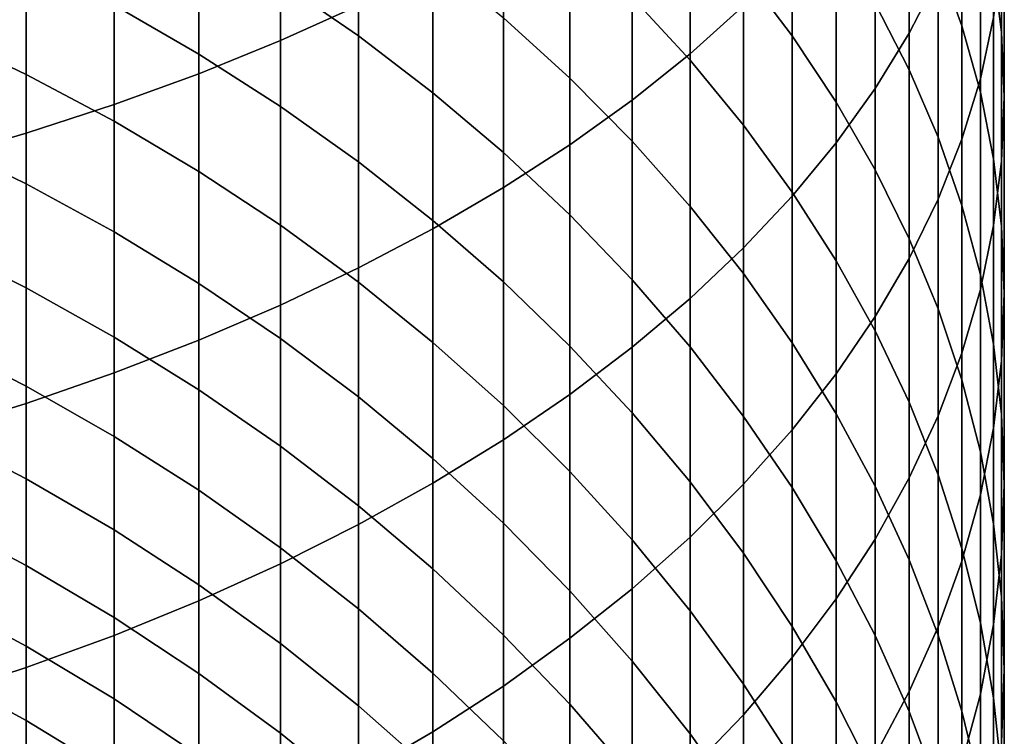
# Model space of a CAD drawing. Header units: metres. Extents: x -29 to 117, y -464 to 29.
# Tile 24 of 256: x 6.84 to 13, y -436.62 to -432.14. Entities that reach past the tile are written whole.
import ezdxf

# ---------------------------------------------------------------- set-up
doc = ezdxf.new("R2010")
doc.units = ezdxf.units.M
doc.layers.add('solid_24_501_056_XXX', color=7, linetype='CONTINUOUS')

msp = doc.modelspace()

# ---------------------------------------------------------------- linework, layer by layer
at = {"layer": 'solid_24_501_056_XXX'}
for points in [[(8.467842, -432.270477, 337.275177), (8.95657, -432.05127, 336.891876), (8.95657, -430.376404, 337.810944), (8.467842, -430.582001, 338.201721)], [(12.403811, -432.223755, 330.283569), (12.585003, -431.871643, 329.757263), (12.585003, -430.447296, 330.674438), (12.403811, -430.780731, 331.212769)], [(11.032375, -432.352386, 333.750305), (11.366506, -432.053528, 333.267761), (11.366506, -430.505859, 334.189148), (11.032375, -430.787598, 334.681885)], [(7.957378, -432.477081, 337.636505), (8.467842, -432.270477, 337.275177), (8.467842, -430.582001, 338.201721), (7.957378, -430.775818, 338.570068)], [(12.983315, -432.218323, 324.681152), (12.933301, -431.815735, 324.162292), (12.933301, -430.587799, 325.080933), (12.983315, -430.971924, 325.613617)], [(12.73389, -432.177124, 322.201294), (12.585003, -431.766266, 321.708496), (12.585003, -430.624481, 322.626923), (12.73389, -431.017792, 323.13385)], [(7.426487, -432.670593, 337.974915), (7.957378, -432.477081, 337.636505), (7.957378, -430.775818, 338.570068), (7.426487, -430.957306, 338.91507)], [(12.190778, -432.570343, 330.801575), (12.403811, -432.223755, 330.283569), (12.403811, -430.780731, 331.212769), (12.190778, -431.108917, 331.742645)], [(10.669925, -432.641968, 334.217834), (11.032375, -432.352386, 333.750305), (11.032375, -430.787598, 334.681885), (10.669925, -431.060577, 335.159302)], [(11.671459, -432.241058, 317.97522), (11.366506, -431.8367, 317.554138), (11.366506, -430.840698, 318.4776), (11.671459, -431.230042, 318.912598)], [(12.850088, -432.508453, 327.744415), (12.933301, -432.126312, 327.214447), (12.933301, -430.791046, 328.14212), (12.850088, -431.154358, 328.685181)], [(6.876532, -432.850494, 338.289581), (7.426487, -432.670593, 337.974915), (7.426487, -430.957306, 338.91507), (6.876532, -431.126068, 339.23584)], [(12.403811, -432.452789, 320.278717), (12.190778, -432.037109, 319.814331), (12.190778, -430.96167, 320.743408), (12.403811, -431.360748, 321.222107)], [(12.850088, -432.592285, 322.699249), (12.73389, -432.177124, 322.201294), (12.73389, -431.017792, 323.13385), (12.850088, -431.415222, 323.646057)], [(13, -432.621948, 325.201385), (12.983315, -432.218323, 324.681152), (12.983315, -430.971924, 325.613617), (13, -431.357056, 326.147705)], [(10.280085, -432.921509, 334.669189), (10.669925, -432.641968, 334.217834), (10.669925, -431.060577, 335.159302), (10.280085, -431.324127, 335.620148)], [(11.032375, -432.392395, 316.200958), (10.669925, -431.997772, 315.817902), (10.669925, -431.062592, 316.748077), (11.032375, -431.443542, 317.144745)], [(6.308926, -433.016357, 338.57962), (6.876532, -432.850494, 338.289581), (6.876532, -431.126068, 339.23584), (6.308926, -431.281647, 339.531525)], [(8.95657, -432.241211, 312.575775), (8.467842, -431.903564, 312.291229), (8.467842, -431.092255, 313.220276), (8.95657, -431.419678, 313.516479)], [(11.946451, -432.910461, 331.309967), (12.190778, -432.570343, 330.801575), (12.190778, -431.108917, 331.742645), (11.946451, -431.430969, 332.262634)], [(12.73389, -432.887665, 328.270264), (12.850088, -432.508453, 327.744415), (12.850088, -431.154358, 328.685181), (12.73389, -431.514862, 329.223999)], [(10.280085, -432.506012, 314.499298), (9.863855, -432.127472, 314.15683), (9.863855, -431.250519, 315.09259), (10.280085, -431.616821, 315.44812)], [(11.946451, -432.65564, 318.406891), (11.671459, -432.241058, 317.97522), (11.671459, -431.230042, 318.912598), (11.946451, -431.629181, 319.358551)], [(7.957378, -432.354279, 311.077362), (7.426487, -432.047577, 310.836761), (7.426487, -431.287201, 311.771759), (7.957378, -431.585297, 312.02298)], [(9.863855, -433.190277, 335.103149), (10.280085, -432.921509, 334.669189), (10.280085, -431.324127, 335.620148), (9.863855, -431.577515, 336.063293)], [(12.585003, -432.875092, 320.750549), (12.403811, -432.452789, 320.278717), (12.403811, -431.360748, 321.222107), (12.585003, -431.766266, 321.708496)], [(12.983315, -433.025574, 325.721619), (13, -432.621948, 325.201385), (13, -431.357056, 326.147705), (12.983315, -431.742157, 326.681763)], [(9.422306, -432.597321, 312.875916), (8.95657, -432.241211, 312.575775), (8.95657, -431.419678, 313.516479), (9.422306, -431.765045, 313.828949)], [(11.366506, -432.799683, 316.596283), (11.032375, -432.392395, 316.200958), (11.032375, -431.443542, 317.144745), (11.366506, -431.8367, 317.554138)], [(11.671459, -433.243256, 331.807404), (11.946451, -432.910461, 331.309967), (11.946451, -431.430969, 332.262634), (11.671459, -431.746124, 332.771423)], [(12.933301, -433.010651, 323.201111), (12.850088, -432.592285, 322.699249), (12.850088, -431.415222, 323.646057), (12.933301, -431.815735, 324.162292)], [(6.876532, -432.481781, 309.662079), (6.308926, -432.211823, 309.46521), (6.308926, -431.499512, 310.406799), (6.876532, -431.76239, 310.613037)], [(12.585003, -433.262909, 328.79068), (12.73389, -432.887665, 328.270264), (12.73389, -431.514862, 329.223999), (12.585003, -431.871643, 329.757263)], [(9.422306, -433.447632, 335.518646), (9.863855, -433.190277, 335.103149), (9.863855, -431.577515, 336.063293), (9.422306, -431.820099, 336.487549)], [(8.467842, -432.681793, 311.334259), (7.957378, -432.354279, 311.077362), (7.957378, -431.585297, 312.02298), (8.467842, -431.903564, 312.291229)], [(10.669925, -432.899689, 314.855469), (10.280085, -432.506012, 314.499298), (10.280085, -431.616821, 315.44812), (10.669925, -431.997772, 315.817902)], [(12.190778, -433.079315, 318.848053), (11.946451, -432.65564, 318.406891), (11.946451, -431.629181, 319.358551), (12.190778, -432.037109, 319.814331)], [(7.426487, -432.774628, 309.875641), (6.876532, -432.481781, 309.662079), (6.876532, -431.76239, 310.613037), (7.426487, -432.047577, 310.836761)], [(9.863855, -432.971039, 313.190887), (9.422306, -432.597321, 312.875916), (9.422306, -431.765045, 313.828949), (9.863855, -432.127472, 314.15683)], [(11.366506, -433.567902, 332.292603), (11.671459, -433.243256, 331.807404), (11.671459, -431.746124, 332.771423), (11.366506, -432.053528, 333.267761)], [(12.73389, -433.302979, 321.228638), (12.585003, -432.875092, 320.750549), (12.585003, -431.766266, 321.708496), (12.73389, -432.177124, 322.201294)], [(12.933301, -433.428162, 326.240479), (12.983315, -433.025574, 325.721619), (12.983315, -431.742157, 326.681763), (12.933301, -432.126312, 327.214447)], [(8.95657, -433.692871, 335.914581), (9.422306, -433.447632, 335.518646), (9.422306, -431.820099, 336.487549), (8.95657, -432.05127, 336.891876)], [(12.983315, -433.431213, 323.705536), (12.933301, -433.010651, 323.201111), (12.933301, -431.815735, 324.162292), (12.983315, -432.218323, 324.681152)], [(11.671459, -433.218567, 317.002899), (11.366506, -432.799683, 316.596283), (11.366506, -431.8367, 317.554138), (11.671459, -432.241058, 317.97522)], [(12.403811, -433.633301, 329.304291), (12.585003, -433.262909, 328.79068), (12.585003, -431.871643, 329.757263), (12.403811, -432.223755, 330.283569)], [(8.95657, -433.029175, 311.606781), (8.467842, -432.681793, 311.334259), (8.467842, -431.903564, 312.291229), (8.95657, -432.241211, 312.575775)], [(11.032375, -433.307526, 315.224426), (10.669925, -432.899689, 314.855469), (10.669925, -431.997772, 315.817902), (11.032375, -432.392395, 316.200958)], [(7.957378, -433.08963, 310.105347), (7.426487, -432.774628, 309.875641), (7.426487, -432.047577, 310.836761), (7.957378, -432.354279, 311.077362)], [(8.467842, -433.925354, 336.289948), (8.95657, -433.692871, 335.914581), (8.95657, -432.05127, 336.891876), (8.467842, -432.270477, 337.275177)], [(11.032375, -433.883514, 332.764374), (11.366506, -433.567902, 332.292603), (11.366506, -432.053528, 333.267761), (11.032375, -432.352386, 333.750305)], [(12.403811, -433.510986, 319.297577), (12.190778, -433.079315, 318.848053), (12.190778, -432.037109, 319.814331), (12.403811, -432.452789, 320.278717)], [(10.280085, -433.361359, 313.519836), (9.863855, -432.971039, 313.190887), (9.863855, -432.127472, 314.15683), (10.280085, -432.506012, 314.499298)], [(12.850088, -433.828674, 326.756714), (12.933301, -433.428162, 326.240479), (12.933301, -432.126312, 327.214447), (12.850088, -432.508453, 327.744415)], [(12.850088, -433.735382, 321.711731), (12.73389, -433.302979, 321.228638), (12.73389, -432.177124, 322.201294), (12.850088, -432.592285, 322.699249)], [(6.876532, -433.167358, 308.686462), (6.308926, -432.890656, 308.499176), (6.308926, -432.211823, 309.46521), (6.876532, -432.481781, 309.662079)], [(9.422306, -433.39563, 311.894257), (8.95657, -433.029175, 311.606781), (8.95657, -432.241211, 312.575775), (9.422306, -432.597321, 312.875916)], [(11.946451, -433.648041, 317.419769), (11.671459, -433.218567, 317.002899), (11.671459, -432.241058, 317.97522), (11.946451, -432.65564, 318.406891)], [(12.190778, -433.997833, 329.809814), (12.403811, -433.633301, 329.304291), (12.403811, -432.223755, 330.283569), (12.190778, -432.570343, 330.801575)], [(13, -433.852844, 324.211273), (12.983315, -433.431213, 323.705536), (12.983315, -432.218323, 324.681152), (13, -432.621948, 325.201385)], [(7.957378, -434.144531, 336.643799), (8.467842, -433.925354, 336.289948), (8.467842, -432.270477, 337.275177), (7.957378, -432.477081, 337.636505)], [(8.467842, -433.425934, 310.350586), (7.957378, -433.08963, 310.105347), (7.957378, -432.354279, 311.077362), (8.467842, -432.681793, 311.334259)], [(10.669925, -434.189331, 333.221466), (11.032375, -433.883514, 332.764374), (11.032375, -432.352386, 333.750305), (10.669925, -432.641968, 334.217834)], [(11.366506, -433.728424, 315.605225), (11.032375, -433.307526, 315.224426), (11.032375, -432.392395, 316.200958), (11.366506, -432.799683, 316.596283)], [(7.426487, -433.467529, 308.889587), (6.876532, -433.167358, 308.686462), (6.876532, -432.481781, 309.662079), (7.426487, -432.774628, 309.875641)], [(7.426487, -434.349792, 336.97522), (7.957378, -434.144531, 336.643799), (7.957378, -432.477081, 337.636505), (7.426487, -432.670593, 337.974915)], [(10.669925, -433.767303, 313.861969), (10.280085, -433.361359, 313.519836), (10.280085, -432.506012, 314.499298), (10.669925, -432.899689, 314.855469)], [(12.585003, -433.949615, 319.754303), (12.403811, -433.510986, 319.297577), (12.403811, -432.452789, 320.278717), (12.585003, -432.875092, 320.750549)], [(12.73389, -434.226105, 327.268921), (12.850088, -433.828674, 326.756714), (12.850088, -432.508453, 327.744415), (12.73389, -432.887665, 328.270264)], [(9.863855, -433.780151, 312.195892), (9.422306, -433.39563, 311.894257), (9.422306, -432.597321, 312.875916), (9.863855, -432.971039, 313.190887)], [(11.946451, -434.355591, 330.305939), (12.190778, -433.997833, 329.809814), (12.190778, -432.570343, 330.801575), (11.946451, -432.910461, 331.309967)], [(12.933301, -434.171112, 322.198578), (12.850088, -433.735382, 321.711731), (12.850088, -432.592285, 322.699249), (12.933301, -433.010651, 323.201111)], [(12.983315, -434.274475, 324.71701), (13, -433.852844, 324.211273), (13, -432.621948, 325.201385), (12.983315, -433.025574, 325.721619)], [(6.876532, -434.540649, 337.283356), (7.426487, -434.349792, 336.97522), (7.426487, -432.670593, 337.974915), (6.876532, -432.850494, 338.289581)], [(8.95657, -433.782684, 310.610748), (8.467842, -433.425934, 310.350586), (8.467842, -432.681793, 311.334259), (8.95657, -433.029175, 311.606781)], [(10.280085, -434.484528, 333.66272), (10.669925, -434.189331, 333.221466), (10.669925, -432.641968, 334.217834), (10.280085, -432.921509, 334.669189)], [(12.190778, -434.086914, 317.845795), (11.946451, -433.648041, 317.419769), (11.946451, -432.65564, 318.406891), (12.190778, -433.079315, 318.848053)], [(7.957378, -433.790375, 309.108093), (7.426487, -433.467529, 308.889587), (7.426487, -432.774628, 309.875641), (7.957378, -433.08963, 310.105347)], [(11.671459, -434.161346, 315.996887), (11.366506, -433.728424, 315.605225), (11.366506, -432.799683, 316.596283), (11.671459, -433.218567, 317.002899)], [(6.308926, -434.716583, 337.567413), (6.876532, -434.540649, 337.283356), (6.876532, -432.850494, 338.289581), (6.308926, -433.016357, 338.57962)], [(12.73389, -434.394043, 320.217072), (12.585003, -433.949615, 319.754303), (12.585003, -432.875092, 320.750549), (12.73389, -433.302979, 321.228638)], [(6.876532, -433.818268, 307.687378), (6.308926, -433.535156, 307.509918), (6.308926, -432.890656, 308.499176), (6.876532, -433.167358, 308.686462)], [(9.863855, -434.768372, 334.086975), (10.280085, -434.484528, 333.66272), (10.280085, -432.921509, 334.669189), (9.863855, -433.190277, 335.103149)], [(11.032375, -434.187805, 314.2164), (10.669925, -433.767303, 313.861969), (10.669925, -432.899689, 314.855469), (11.032375, -433.307526, 315.224426)], [(11.671459, -434.705658, 330.791382), (11.946451, -434.355591, 330.305939), (11.946451, -432.910461, 331.309967), (11.671459, -433.243256, 331.807404)], [(12.585003, -434.619415, 327.775848), (12.73389, -434.226105, 327.268921), (12.73389, -432.887665, 328.270264), (12.585003, -433.262909, 328.79068)], [(10.280085, -434.181793, 312.510956), (9.863855, -433.780151, 312.195892), (9.863855, -432.971039, 313.190887), (10.280085, -433.361359, 313.519836)], [(9.422306, -434.158997, 310.885162), (8.95657, -433.782684, 310.610748), (8.95657, -433.029175, 311.606781), (9.422306, -433.39563, 311.894257)], [(12.983315, -434.609131, 322.687927), (12.933301, -434.171112, 322.198578), (12.933301, -433.010651, 323.201111), (12.983315, -433.431213, 323.705536)], [(12.933301, -434.695038, 325.221436), (12.983315, -434.274475, 324.71701), (12.983315, -433.025574, 325.721619), (12.933301, -433.428162, 326.240479)], [(8.467842, -434.135071, 309.3414), (7.957378, -433.790375, 309.108093), (7.957378, -433.08963, 310.105347), (8.467842, -433.425934, 310.350586)], [(12.403811, -434.534149, 318.279877), (12.190778, -434.086914, 317.845795), (12.190778, -433.079315, 318.848053), (12.403811, -433.510986, 319.297577)], [(7.426487, -434.125366, 307.879852), (6.876532, -433.818268, 307.687378), (6.876532, -433.167358, 308.686462), (7.426487, -433.467529, 308.889587)], [(9.422306, -435.040161, 334.493164), (9.863855, -434.768372, 334.086975), (9.863855, -433.190277, 335.103149), (9.422306, -433.447632, 335.518646)], [(11.366506, -435.047119, 331.264923), (11.671459, -434.705658, 330.791382), (11.671459, -433.243256, 331.807404), (11.366506, -433.567902, 332.292603)], [(11.946451, -434.605164, 316.398438), (11.671459, -434.161346, 315.996887), (11.671459, -433.218567, 317.002899), (11.946451, -433.648041, 317.419769)], [(11.366506, -434.621826, 314.582184), (11.032375, -434.187805, 314.2164), (11.032375, -433.307526, 315.224426), (11.366506, -433.728424, 315.605225)], [(12.403811, -435.007599, 328.276154), (12.585003, -434.619415, 327.775848), (12.585003, -433.262909, 328.79068), (12.403811, -433.633301, 329.304291)], [(12.850088, -434.843109, 320.684662), (12.73389, -434.394043, 320.217072), (12.73389, -433.302979, 321.228638), (12.850088, -433.735382, 321.711731)], [(10.669925, -434.599487, 312.838654), (10.280085, -434.181793, 312.510956), (10.280085, -433.361359, 313.519836), (10.669925, -433.767303, 313.861969)], [(8.95657, -434.500763, 309.588898), (8.467842, -434.135071, 309.3414), (8.467842, -433.425934, 310.350586), (8.95657, -433.782684, 310.610748)], [(9.863855, -434.553864, 311.173157), (9.422306, -434.158997, 310.885162), (9.422306, -433.39563, 311.894257), (9.863855, -433.780151, 312.195892)], [(12.850088, -435.113434, 325.723267), (12.933301, -434.695038, 325.221436), (12.933301, -433.428162, 326.240479), (12.850088, -433.828674, 326.756714)], [(13, -435.048248, 323.178558), (12.983315, -434.609131, 322.687927), (12.983315, -433.431213, 323.705536), (13, -433.852844, 324.211273)], [(7.957378, -434.455688, 308.086884), (7.426487, -434.125366, 307.879852), (7.426487, -433.467529, 308.889587), (7.957378, -433.790375, 309.108093)], [(8.95657, -435.299133, 334.88028), (9.422306, -435.040161, 334.493164), (9.422306, -433.447632, 335.518646), (8.95657, -433.692871, 335.914581)], [(6.876532, -434.433716, 306.666046), (6.308926, -434.144531, 306.498627), (6.308926, -433.535156, 307.509918), (6.876532, -433.818268, 307.687378)], [(12.585003, -434.988525, 318.720947), (12.403811, -434.534149, 318.279877), (12.403811, -433.510986, 319.297577), (12.585003, -433.949615, 319.754303)], [(11.032375, -435.379089, 331.725311), (11.366506, -435.047119, 331.264923), (11.366506, -433.567902, 332.292603), (11.032375, -433.883514, 332.764374)], [(12.190778, -435.058746, 316.808777), (11.946451, -434.605164, 316.398438), (11.946451, -433.648041, 317.419769), (12.190778, -434.086914, 317.845795)], [(12.190778, -435.389648, 328.768585), (12.403811, -435.007599, 328.276154), (12.403811, -433.633301, 329.304291), (12.190778, -433.997833, 329.809814)], [(8.467842, -435.544647, 335.247253), (8.95657, -435.299133, 334.88028), (8.95657, -433.692871, 335.914581), (8.467842, -433.925354, 336.289948)], [(11.671459, -435.068237, 314.958405), (11.366506, -434.621826, 314.582184), (11.366506, -433.728424, 315.605225), (11.671459, -434.161346, 315.996887)], [(12.933301, -435.295685, 321.155914), (12.850088, -434.843109, 320.684662), (12.850088, -433.735382, 321.711731), (12.933301, -434.171112, 322.198578)], [(8.467842, -434.80838, 308.307953), (7.957378, -434.455688, 308.086884), (7.957378, -433.790375, 309.108093), (8.467842, -434.135071, 309.3414)], [(9.422306, -434.886444, 309.849915), (8.95657, -434.500763, 309.588898), (8.95657, -433.782684, 310.610748), (9.422306, -434.158997, 310.885162)], [(10.280085, -434.966309, 311.473907), (9.863855, -434.553864, 311.173157), (9.863855, -433.780151, 312.195892), (10.280085, -434.181793, 312.510956)], [(11.032375, -435.032196, 313.17807), (10.669925, -434.599487, 312.838654), (10.669925, -433.767303, 313.861969), (11.032375, -434.187805, 314.2164)], [(7.426487, -434.747375, 306.847626), (6.876532, -434.433716, 306.666046), (6.876532, -433.818268, 307.687378), (7.426487, -434.125366, 307.879852)], [(12.73389, -435.528595, 326.221222), (12.850088, -435.113434, 325.723267), (12.850088, -433.828674, 326.756714), (12.73389, -434.226105, 327.268921)], [(12.983315, -435.487366, 323.669159), (13, -435.048248, 323.178558), (13, -433.852844, 324.211273), (12.983315, -434.274475, 324.71701)], [(7.957378, -435.776123, 335.593201), (8.467842, -435.544647, 335.247253), (8.467842, -433.925354, 336.289948), (7.957378, -434.144531, 336.643799)], [(10.669925, -435.700775, 332.171387), (11.032375, -435.379089, 331.725311), (11.032375, -433.883514, 332.764374), (10.669925, -434.189331, 333.221466)], [(12.73389, -435.448914, 319.167816), (12.585003, -434.988525, 318.720947), (12.585003, -433.949615, 319.754303), (12.73389, -434.394043, 320.217072)], [(11.946451, -435.764587, 329.251831), (12.190778, -435.389648, 328.768585), (12.190778, -433.997833, 329.809814), (11.946451, -434.355591, 330.305939)], [(12.403811, -435.520935, 317.226898), (12.190778, -435.058746, 316.808777), (12.190778, -434.086914, 317.845795), (12.403811, -434.534149, 318.279877)], [(6.876532, -435.012909, 305.623749), (6.308926, -434.718048, 305.466614), (6.308926, -434.144531, 306.498627), (6.876532, -434.433716, 306.666046)], [(7.957378, -435.084778, 307.042938), (7.426487, -434.747375, 306.847626), (7.426487, -434.125366, 307.879852), (7.957378, -434.455688, 308.086884)], [(7.426487, -435.992889, 335.917206), (7.957378, -435.776123, 335.593201), (7.957378, -434.144531, 336.643799), (7.426487, -434.349792, 336.97522)], [(8.95657, -435.182526, 308.54245), (8.467842, -434.80838, 308.307953), (8.467842, -434.135071, 309.3414), (8.95657, -434.500763, 309.588898)], [(9.863855, -435.291199, 310.123871), (9.422306, -434.886444, 309.849915), (9.422306, -434.158997, 310.885162), (9.863855, -434.553864, 311.173157)], [(11.946451, -435.525879, 315.344116), (11.671459, -435.068237, 314.958405), (11.671459, -434.161346, 315.996887), (11.946451, -434.605164, 316.398438)], [(12.983315, -435.75058, 321.629608), (12.933301, -435.295685, 321.155914), (12.933301, -434.171112, 322.198578), (12.983315, -434.609131, 322.687927)], [(10.669925, -435.395264, 311.786743), (10.280085, -434.966309, 311.473907), (10.280085, -434.181793, 312.510956), (10.669925, -434.599487, 312.838654)], [(10.280085, -436.011261, 332.60199), (10.669925, -435.700775, 332.171387), (10.669925, -434.189331, 333.221466), (10.280085, -434.484528, 333.66272)], [(11.366506, -435.47879, 313.528412), (11.032375, -435.032196, 313.17807), (11.032375, -434.187805, 314.2164), (11.366506, -434.621826, 314.582184)], [(12.585003, -435.939453, 326.71402), (12.73389, -435.528595, 326.221222), (12.73389, -434.226105, 327.268921), (12.585003, -434.619415, 327.775848)], [(12.933301, -435.925385, 324.158539), (12.983315, -435.487366, 323.669159), (12.983315, -434.274475, 324.71701), (12.933301, -434.695038, 325.221436)], [(6.876532, -436.194427, 336.218445), (7.426487, -435.992889, 335.917206), (7.426487, -434.349792, 336.97522), (6.876532, -434.540649, 337.283356)], [(11.671459, -436.13147, 329.724701), (11.946451, -435.764587, 329.251831), (11.946451, -434.355591, 330.305939), (11.671459, -434.705658, 330.791382)], [(12.850088, -435.914093, 319.619385), (12.73389, -435.448914, 319.167816), (12.73389, -434.394043, 320.217072), (12.850088, -434.843109, 320.684662)], [(7.426487, -435.332794, 305.79422), (6.876532, -435.012909, 305.623749), (6.876532, -434.433716, 306.666046), (7.426487, -434.747375, 306.847626)], [(8.467842, -435.444977, 307.251495), (7.957378, -435.084778, 307.042938), (7.957378, -434.455688, 308.086884), (8.467842, -434.80838, 308.307953)], [(6.308926, -436.380219, 336.496155), (6.876532, -436.194427, 336.218445), (6.876532, -434.540649, 337.283356), (6.308926, -434.716583, 337.567413)], [(9.422306, -435.577148, 308.789795), (8.95657, -435.182526, 308.54245), (8.95657, -434.500763, 309.588898), (9.422306, -434.886444, 309.849915)], [(9.863855, -436.309845, 333.016052), (10.280085, -436.011261, 332.60199), (10.280085, -434.484528, 333.66272), (9.863855, -434.768372, 334.086975)], [(12.585003, -435.990509, 317.651733), (12.403811, -435.520935, 317.226898), (12.403811, -434.534149, 318.279877), (12.585003, -434.988525, 318.720947)], [(10.280085, -435.713959, 310.409973), (9.863855, -435.291199, 310.123871), (9.863855, -434.553864, 311.173157), (10.280085, -434.966309, 311.473907)], [(11.032375, -435.8396, 312.110779), (10.669925, -435.395264, 311.786743), (10.669925, -434.599487, 312.838654), (11.032375, -435.032196, 313.17807)], [(11.671459, -435.93811, 313.888733), (11.366506, -435.47879, 313.528412), (11.366506, -434.621826, 314.582184), (11.671459, -435.068237, 314.958405)], [(12.190778, -435.993591, 315.738312), (11.946451, -435.525879, 315.344116), (11.946451, -434.605164, 316.398438), (12.190778, -435.058746, 316.808777)], [(12.403811, -436.34494, 327.200409), (12.585003, -435.939453, 326.71402), (12.585003, -434.619415, 327.775848), (12.403811, -435.007599, 328.276154)], [(13, -436.206665, 322.104523), (12.983315, -435.75058, 321.629608), (12.983315, -434.609131, 322.687927), (13, -435.048248, 323.178558)], [(6.876532, -435.555206, 304.561768), (6.308926, -435.255005, 304.41507), (6.308926, -434.718048, 305.466614), (6.876532, -435.012909, 305.623749)], [(11.366506, -436.489349, 330.185944), (11.671459, -436.13147, 329.724701), (11.671459, -434.705658, 330.791382), (11.366506, -435.047119, 331.264923)], [(12.850088, -436.361115, 324.645386), (12.933301, -435.925385, 324.158539), (12.933301, -434.695038, 325.221436), (12.850088, -435.113434, 325.723267)], [(7.957378, -435.676819, 305.97757), (7.426487, -435.332794, 305.79422), (7.426487, -434.747375, 306.847626), (7.957378, -435.084778, 307.042938)], [(9.422306, -436.595703, 333.412445), (9.863855, -436.309845, 333.016052), (9.863855, -434.768372, 334.086975), (9.422306, -435.040161, 334.493164)], [(8.95657, -435.827118, 307.472717), (8.467842, -435.444977, 307.251495), (8.467842, -434.80838, 308.307953), (8.95657, -435.182526, 308.54245)], [(12.933301, -436.382935, 320.074463), (12.850088, -435.914093, 319.619385), (12.850088, -434.843109, 320.684662), (12.933301, -435.295685, 321.155914)], [(9.863855, -435.991241, 309.049347), (9.422306, -435.577148, 308.789795), (9.422306, -434.886444, 309.849915), (9.863855, -435.291199, 310.123871)], [(10.669925, -436.153595, 310.70752), (10.280085, -435.713959, 310.409973), (10.280085, -434.966309, 311.473907), (10.669925, -435.395264, 311.786743)], [(7.426487, -435.880829, 304.720917), (6.876532, -435.555206, 304.561768), (6.876532, -435.012909, 305.623749), (7.426487, -435.332794, 305.79422)], [(11.366506, -436.298218, 312.445221), (11.032375, -435.8396, 312.110779), (11.032375, -435.032196, 313.17807), (11.366506, -435.47879, 313.528412)], [(12.190778, -436.744049, 327.679108), (12.403811, -436.34494, 327.200409), (12.403811, -435.007599, 328.276154), (12.190778, -435.389648, 328.768585)], [(12.73389, -436.466278, 318.082184), (12.585003, -435.990509, 317.651733), (12.585003, -434.988525, 318.720947), (12.73389, -435.448914, 319.167816)], [(8.467842, -436.044128, 306.17334), (7.957378, -435.676819, 305.97757), (7.957378, -435.084778, 307.042938), (8.467842, -435.444977, 307.251495)], [(8.95657, -436.868103, 333.790222), (9.422306, -436.595703, 333.412445), (9.422306, -435.040161, 334.493164), (8.95657, -435.299133, 334.88028)], [(11.032375, -436.83728, 330.634399), (11.366506, -436.489349, 330.185944), (11.366506, -435.047119, 331.264923), (11.032375, -435.379089, 331.725311)], [(11.946451, -436.408997, 314.258148), (11.671459, -435.93811, 313.888733), (11.671459, -435.068237, 314.958405), (11.946451, -435.525879, 315.344116)], [(12.403811, -436.470154, 316.139954), (12.190778, -435.993591, 315.738312), (12.190778, -435.058746, 316.808777), (12.403811, -435.520935, 317.226898)], [(12.983315, -436.66272, 322.579437), (13, -436.206665, 322.104523), (13, -435.048248, 323.178558), (12.983315, -435.487366, 323.669159)], [(12.73389, -436.793488, 325.128479), (12.850088, -436.361115, 324.645386), (12.850088, -435.113434, 325.723267), (12.73389, -435.528595, 326.221222)], [(9.422306, -436.230194, 307.706055), (8.95657, -435.827118, 307.472717), (8.95657, -435.182526, 308.54245), (9.422306, -435.577148, 308.789795)], [(6.876532, -436.059845, 303.481415), (6.308926, -435.7547, 303.345337), (6.308926, -435.255005, 304.41507), (6.876532, -435.555206, 304.561768)], [(7.957378, -436.231079, 304.89209), (7.426487, -435.880829, 304.720917), (7.426487, -435.332794, 305.79422), (7.957378, -435.676819, 305.97757)], [(8.467842, -437.126373, 334.148346), (8.95657, -436.868103, 333.790222), (8.95657, -435.299133, 334.88028), (8.467842, -435.544647, 335.247253)], [(10.280085, -436.423767, 309.320435), (9.863855, -435.991241, 309.049347), (9.863855, -435.291199, 310.123871), (10.280085, -435.713959, 310.409973)], [(12.983315, -436.854187, 320.531891), (12.933301, -436.382935, 320.074463), (12.933301, -435.295685, 321.155914), (12.983315, -435.75058, 321.629608)], [(10.669925, -437.174408, 331.068909), (11.032375, -436.83728, 330.634399), (11.032375, -435.379089, 331.725311), (10.669925, -435.700775, 332.171387)], [(11.032375, -436.609039, 311.015778), (10.669925, -436.153595, 310.70752), (10.669925, -435.395264, 311.786743), (11.032375, -435.8396, 312.110779)], [(11.946451, -437.135712, 328.148926), (12.190778, -436.744049, 327.679108), (12.190778, -435.389648, 328.768585), (11.946451, -435.764587, 329.251831)], [(8.95657, -436.433807, 306.381012), (8.467842, -436.044128, 306.17334), (8.467842, -435.444977, 307.251495), (8.95657, -435.827118, 307.472717)], [(12.850088, -436.947052, 318.517151), (12.73389, -436.466278, 318.082184), (12.73389, -435.448914, 319.167816), (12.850088, -435.914093, 319.619385)], [(11.671459, -436.769897, 312.789215), (11.366506, -436.298218, 312.445221), (11.366506, -435.47879, 313.528412), (11.671459, -435.93811, 313.888733)], [(12.190778, -436.890259, 314.635681), (11.946451, -436.408997, 314.258148), (11.946451, -435.525879, 315.344116), (12.190778, -435.993591, 315.738312)], [(12.585003, -436.954346, 316.548035), (12.403811, -436.470154, 316.139954), (12.403811, -435.520935, 317.226898), (12.585003, -435.990509, 317.651733)], [(12.933301, -437.117645, 323.053101), (12.983315, -436.66272, 322.579437), (12.983315, -435.487366, 323.669159), (12.933301, -435.925385, 324.158539)], [(7.426487, -436.3909, 303.629028), (6.876532, -436.059845, 303.481415), (6.876532, -435.555206, 304.561768), (7.426487, -435.880829, 304.720917)], [(7.957378, -437.369812, 334.485962), (8.467842, -437.126373, 334.148346), (8.467842, -435.544647, 335.247253), (7.957378, -435.776123, 335.593201)], [(9.863855, -436.653168, 307.950928), (9.422306, -436.230194, 307.706055), (9.422306, -435.577148, 308.789795), (9.863855, -435.991241, 309.049347)], [(12.585003, -437.221405, 325.606537), (12.73389, -436.793488, 325.128479), (12.73389, -435.528595, 326.221222), (12.585003, -435.939453, 326.71402)], [(8.467842, -436.605042, 305.074829), (7.957378, -436.231079, 304.89209), (7.957378, -435.676819, 305.97757), (8.467842, -436.044128, 306.17334)], [(10.280085, -437.499847, 331.488342), (10.669925, -437.174408, 331.068909), (10.669925, -435.700775, 332.171387), (10.280085, -436.011261, 332.60199)], [(6.876532, -436.526306, 302.384003), (6.308926, -436.216553, 302.258728), (6.308926, -435.7547, 303.345337), (6.876532, -436.059845, 303.481415)], [(10.669925, -436.873596, 309.602386), (10.280085, -436.423767, 309.320435), (10.280085, -435.713959, 310.409973), (10.669925, -436.153595, 310.70752)], [(11.671459, -437.518982, 328.608612), (11.946451, -437.135712, 328.148926), (11.946451, -435.764587, 329.251831), (11.671459, -436.13147, 329.724701)], [(13, -437.32666, 320.990479), (12.983315, -436.854187, 320.531891), (12.983315, -435.75058, 321.629608), (13, -436.206665, 322.104523)], [(7.426487, -437.597839, 334.802185), (7.957378, -437.369812, 334.485962), (7.957378, -435.776123, 335.593201), (7.426487, -435.992889, 335.917206)], [(9.422306, -436.844788, 306.600067), (8.95657, -436.433807, 306.381012), (8.95657, -435.827118, 307.472717), (9.422306, -436.230194, 307.706055)], [(7.957378, -436.746948, 303.787781), (7.426487, -436.3909, 303.629028), (7.426487, -435.880829, 304.720917), (7.957378, -436.231079, 304.89209)], [(11.366506, -437.079132, 311.333923), (11.032375, -436.609039, 311.015778), (11.032375, -435.8396, 312.110779), (11.366506, -436.298218, 312.445221)], [(11.946451, -437.253479, 313.141846), (11.671459, -436.769897, 312.789215), (11.671459, -435.93811, 313.888733), (11.946451, -436.408997, 314.258148)], [(12.403811, -437.643707, 326.078369), (12.585003, -437.221405, 325.606537), (12.585003, -435.939453, 326.71402), (12.403811, -436.34494, 327.200409)], [(12.933301, -437.43158, 318.955475), (12.850088, -436.947052, 318.517151), (12.850088, -435.914093, 319.619385), (12.933301, -436.382935, 320.074463)], [(12.850088, -437.57019, 323.524353), (12.933301, -437.117645, 323.053101), (12.933301, -435.925385, 324.158539), (12.850088, -436.361115, 324.645386)], [(6.876532, -437.809814, 335.096161), (7.426487, -437.597839, 334.802185), (7.426487, -435.992889, 335.917206), (6.876532, -436.194427, 336.218445)], [(10.280085, -437.09494, 308.206665), (9.863855, -436.653168, 307.950928), (9.863855, -435.991241, 309.049347), (10.280085, -436.423767, 309.320435)], [(9.863855, -437.812775, 331.891663), (10.280085, -437.499847, 331.488342), (10.280085, -436.011261, 332.60199), (9.863855, -436.309845, 333.016052)], [(12.403811, -437.380615, 315.020355), (12.190778, -436.890259, 314.635681), (12.190778, -435.993591, 315.738312), (12.403811, -436.470154, 316.139954)], [(12.73389, -437.444946, 316.961517), (12.585003, -436.954346, 316.548035), (12.585003, -435.990509, 317.651733), (12.73389, -436.466278, 318.082184)], [(7.426487, -436.862305, 302.519928), (6.876532, -436.526306, 302.384003), (6.876532, -436.059845, 303.481415), (7.426487, -436.3909, 303.629028)], [(8.95657, -437.00177, 305.268707), (8.467842, -436.605042, 305.074829), (8.467842, -436.044128, 306.17334), (8.95657, -436.433807, 306.381012)], [(11.366506, -437.892822, 329.057007), (11.671459, -437.518982, 328.608612), (11.671459, -436.13147, 329.724701), (11.366506, -436.489349, 330.185944)], [(6.308926, -438.005249, 335.367188), (6.876532, -437.809814, 335.096161), (6.876532, -436.194427, 336.218445), (6.308926, -436.380219, 336.496155)], [(11.032375, -437.3396, 309.89447), (10.669925, -436.873596, 309.602386), (10.669925, -436.153595, 310.70752), (11.032375, -436.609039, 311.015778)], [(6.876532, -436.953918, 301.270905), (6.308926, -436.639954, 301.156586), (6.308926, -436.216553, 302.258728), (6.876532, -436.526306, 302.384003)], [(8.467842, -437.127075, 303.957306), (7.957378, -436.746948, 303.787781), (7.957378, -436.231079, 304.89209), (8.467842, -436.605042, 305.074829)], [(9.863855, -437.276093, 306.829926), (9.422306, -436.844788, 306.600067), (9.422306, -436.230194, 307.706055), (9.863855, -436.653168, 307.950928)], [(12.983315, -437.799103, 321.449097), (13, -437.32666, 320.990479), (13, -436.206665, 322.104523), (12.983315, -436.66272, 322.579437)], [(9.422306, -438.112366, 332.277802), (9.863855, -437.812775, 331.891663), (9.863855, -436.309845, 333.016052), (9.422306, -436.595703, 333.412445)], [(11.671459, -437.562592, 311.661133), (11.366506, -437.079132, 311.333923), (11.366506, -436.298218, 312.445221), (11.671459, -436.769897, 312.789215)], [(7.957378, -437.223694, 302.666077), (7.426487, -436.862305, 302.519928), (7.426487, -436.3909, 303.629028), (7.957378, -436.746948, 303.787781)], [(12.190778, -438.059357, 326.542786), (12.403811, -437.643707, 326.078369), (12.403811, -436.34494, 327.200409), (12.190778, -436.744049, 327.679108)], [(12.73389, -438.019257, 323.991974), (12.850088, -437.57019, 323.524353), (12.850088, -436.361115, 324.645386), (12.73389, -436.793488, 325.128479)], [(12.983315, -437.918579, 319.396088), (12.933301, -437.43158, 318.955475), (12.933301, -436.382935, 320.074463), (12.983315, -436.854187, 320.531891)], [(9.422306, -437.420227, 305.473175), (8.95657, -437.00177, 305.268707), (8.95657, -436.433807, 306.381012), (9.422306, -436.844788, 306.600067)], [(10.669925, -437.554382, 308.472656), (10.280085, -437.09494, 308.206665), (10.280085, -436.423767, 309.320435), (10.669925, -436.873596, 309.602386)], [(12.190778, -437.747681, 313.502258), (11.946451, -437.253479, 313.141846), (11.946451, -436.408997, 314.258148), (12.190778, -436.890259, 314.635681)], [(11.032375, -438.256287, 329.492981), (11.366506, -437.892822, 329.057007), (11.366506, -436.489349, 330.185944), (11.032375, -436.83728, 330.634399)], [(12.585003, -437.878845, 315.411194), (12.403811, -437.380615, 315.020355), (12.403811, -436.470154, 316.139954), (12.585003, -436.954346, 316.548035)], [(12.850088, -437.940674, 317.379333), (12.73389, -437.444946, 316.961517), (12.73389, -436.466278, 318.082184), (12.850088, -436.947052, 318.517151)], [(7.426487, -437.294495, 301.394928), (6.876532, -436.953918, 301.270905), (6.876532, -436.526306, 302.384003), (7.426487, -436.862305, 302.519928)], [(8.95657, -437.530365, 304.137146), (8.467842, -437.127075, 303.957306), (8.467842, -436.605042, 305.074829), (8.95657, -437.00177, 305.268707)], [(8.95657, -438.397858, 332.645752), (9.422306, -438.112366, 332.277802), (9.422306, -436.595703, 333.412445), (8.95657, -436.868103, 333.790222)], [(11.366506, -437.820557, 310.195892), (11.032375, -437.3396, 309.89447), (11.032375, -436.609039, 311.015778), (11.366506, -437.079132, 311.333923)]]:
    msp.add_3dface(points, dxfattribs=at)

doc.saveas('drawing.dxf')
